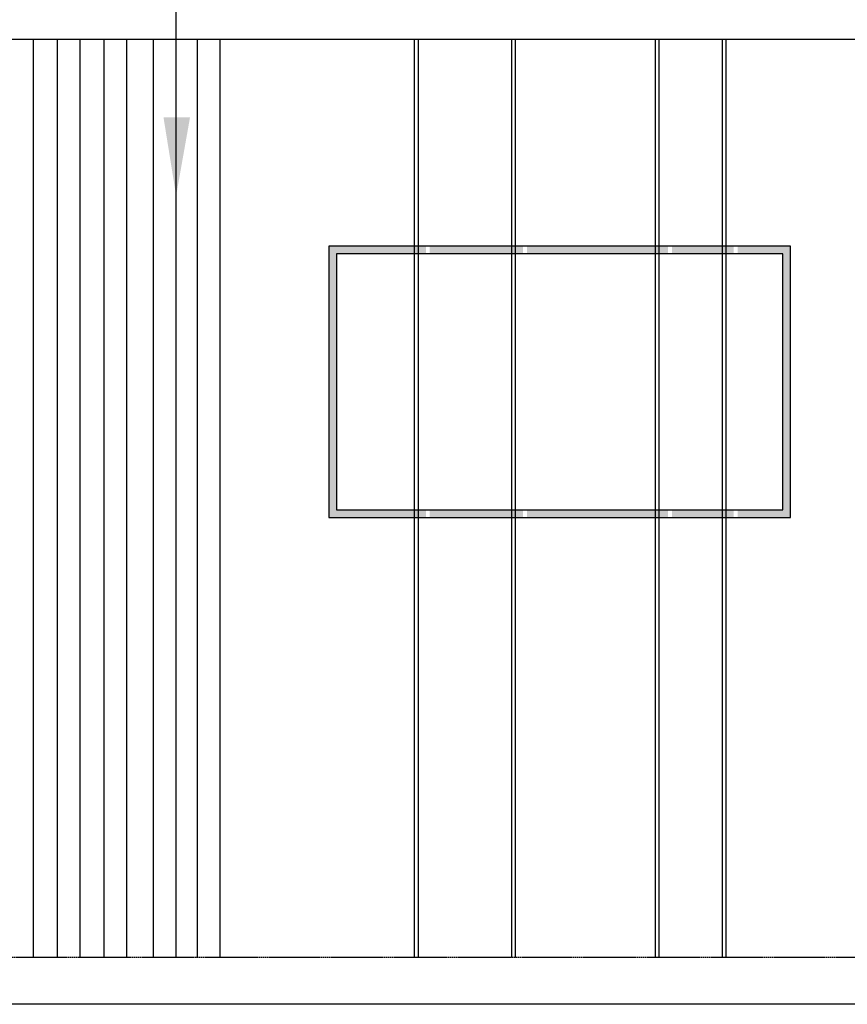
# Model space of a CAD drawing. Header units: millimetres. Extents: x 502444 to 745500, y -417645 to -375189.
# Tile 102 of 208: x 695565 to 698399, y -401346 to -397973. Entities that reach past the tile are written whole.
import ezdxf

# ---------------------------------------------------------------- set-up
doc = ezdxf.new("R2010")
doc.units = ezdxf.units.MM
doc.linetypes.add('PDF_IMPORT', pattern=[1, 0.8, -0.2])
doc.layers.add('PDF_Geometry', color=7, linetype='Continuous')
doc.layers.add('PDF_Solid Fills', color=7, linetype='Continuous')

msp = doc.modelspace()

# ---------------------------------------------------------------- hatches: boundary and pattern name
at = {"layer": 'PDF_Solid Fills', "lineweight": 25, "true_color": 0x000072, "transparency": 33554559}
for points in [[(696623.62475, -398748.8048), (696623.62475, -399677.74733), (696956.3158, -399677.74733), (696956.3158, -399651.82335), (696649.54873, -399651.82335), (696649.54873, -398774.72877), (696956.3158, -398774.72877), (696956.3158, -398748.8048)], [(696969.27779, -398748.8048), (696969.27779, -398774.72877), (697289.00685, -398774.72877), (697289.00685, -398748.8048)], [(697301.96884, -398748.8048), (697301.96884, -398774.72877), (697785.88308, -398774.72877), (697785.88308, -398748.8048)], [(697798.84507, -398748.8048), (697798.84507, -398774.72877), (698010.55756, -398774.72877), (698010.55756, -398748.8048)], [(698023.51955, -398748.8048), (698023.51955, -398774.72877), (698179.06341, -398774.72877), (698179.06341, -399651.82335), (698023.51955, -399651.82335), (698023.51955, -399677.74733), (698204.98739, -399677.74733), (698204.98739, -398748.8048)], [(696969.27779, -399651.82335), (696969.27779, -399677.74733), (697289.00685, -399677.74733), (697289.00685, -399651.82335)], [(697301.96884, -399651.82335), (697301.96884, -399677.74733), (697785.88308, -399677.74733), (697785.88308, -399651.82335)], [(697798.84507, -399651.82335), (697798.84507, -399677.74733), (698010.55756, -399677.74733), (698010.55756, -399651.82335)]]:
    msp.add_hatch(color=176, dxfattribs=at).paths.add_polyline_path(points)

# ---------------------------------------------------------------- linework, layer by layer
at = {"layer": 'PDF_Geometry', "lineweight": 25}
for points in [[(696100.82454, -398308.09718), (696100.82454, -397081.0289), (695569.383, -397081.0289)], [(695612.58963, -401185.65869), (695612.58963, -398040.21608)], [(695694.68222, -401185.65869), (695694.68222, -398040.21608)], [(695772.45416, -401185.65869), (695772.45416, -398040.21608)], [(695854.54675, -401185.65869), (695854.54675, -398040.21608)], [(695932.31868, -401185.65869), (695932.31868, -398040.21608)], [(696023.05261, -401185.65869), (696023.05261, -398040.21608)], [(696100.82454, -401185.65869), (696100.82454, -398040.21608)], [(696174.27581, -401185.65869), (696174.27581, -398040.21608)], [(696252.04774, -401185.65869), (696252.04774, -398040.21608)], [(696917.42983, -401185.65869), (696917.42983, -398040.21608)], [(696930.39182, -401185.65869), (696930.39182, -398040.21608)], [(697250.12088, -401185.65869), (697250.12088, -398040.21608)], [(697263.08287, -401185.65869), (697263.08287, -398040.21608)], [(697742.67645, -401185.65869), (697742.67645, -398040.21608)], [(697755.63844, -401185.65869), (697755.63844, -398040.21608)], [(697971.67159, -401185.65869), (697971.67159, -398040.21608)], [(697984.63358, -401185.65869), (697984.63358, -398040.21608)]]:
    msp.add_lwpolyline(points, dxfattribs=at)
at = {"layer": 'PDF_Geometry', "color": 116, "lineweight": 30, "true_color": 0x136734}
msp.add_lwpolyline([(679997.71378, -398040.21608), (703761.35993, -398040.21608)], dxfattribs=at)
at = {"layer": 'PDF_Geometry', "color": 176, "lineweight": 5, "true_color": 0x000072}
for points in [[(696623.62475, -398748.8048), (696956.3158, -398748.8048), (696623.62475, -398748.8048)], [(696969.27779, -398748.8048), (697289.00685, -398748.8048), (696969.27779, -398748.8048)], [(697301.96884, -398748.8048), (697785.88308, -398748.8048), (697301.96884, -398748.8048)], [(697798.84507, -398748.8048), (698010.55756, -398748.8048), (697798.84507, -398748.8048)], [(698023.51955, -398748.8048), (698204.98739, -398748.8048), (698023.51955, -398748.8048)], [(696649.54873, -398774.72877), (696956.3158, -398774.72877), (696649.54873, -398774.72877)], [(696969.27779, -398774.72877), (697289.00685, -398774.72877), (696969.27779, -398774.72877)], [(697301.96884, -398774.72877), (697785.88308, -398774.72877), (697301.96884, -398774.72877)], [(697798.84507, -398774.72877), (698010.55756, -398774.72877), (697798.84507, -398774.72877)], [(698023.51955, -398774.72877), (698179.06341, -398774.72877), (698023.51955, -398774.72877)], [(696649.54873, -399651.82335), (696956.3158, -399651.82335), (696649.54873, -399651.82335)], [(696969.27779, -399651.82335), (697289.00685, -399651.82335), (696969.27779, -399651.82335)], [(697301.96884, -399651.82335), (697785.88308, -399651.82335), (697301.96884, -399651.82335)], [(697798.84507, -399651.82335), (698010.55756, -399651.82335), (697798.84507, -399651.82335)], [(698023.51955, -399651.82335), (698179.06341, -399651.82335), (698023.51955, -399651.82335)], [(696623.62475, -399677.74733), (696956.3158, -399677.74733), (696623.62475, -399677.74733)], [(696969.27779, -399677.74733), (697289.00685, -399677.74733), (696969.27779, -399677.74733)], [(697301.96884, -399677.74733), (697785.88308, -399677.74733), (697301.96884, -399677.74733)], [(697798.84507, -399677.74733), (698010.55756, -399677.74733), (697798.84507, -399677.74733)], [(698023.51955, -399677.74733), (698204.98739, -399677.74733), (698023.51955, -399677.74733)]]:
    msp.add_lwpolyline(points, close=True, dxfattribs=at)
at = {"layer": 'PDF_Geometry', "lineweight": 25}
for points in [[(696623.62475, -399677.74733), (698204.98739, -399677.74733), (698204.98739, -398748.8048), (696623.62475, -398748.8048)], [(696649.54873, -399651.82335), (698179.06341, -399651.82335), (698179.06341, -398774.72877), (696649.54873, -398774.72877)]]:
    msp.add_lwpolyline(points, close=True, dxfattribs=at)
at = {"layer": 'PDF_Geometry', "linetype": 'PDF_IMPORT', "lineweight": 25, "ltscale": 6.813532}
msp.add_lwpolyline([(703761.35993, -401185.65869), (679997.71378, -401185.65869)], dxfattribs=at)
at = {"layer": 'PDF_Geometry', "lineweight": 30}
msp.add_lwpolyline([(703761.35993, -401345.52322), (679859.45256, -401345.52322)], dxfattribs=at)
at = {"layer": 'PDF_Solid Fills', "lineweight": 25, "transparency": 33554559}
msp.add_solid([(696148.35183, -398308.09718), (696100.82454, -398575.97828), (696057.61791, -398308.09718)], dxfattribs=at)

doc.saveas('drawing.dxf')
